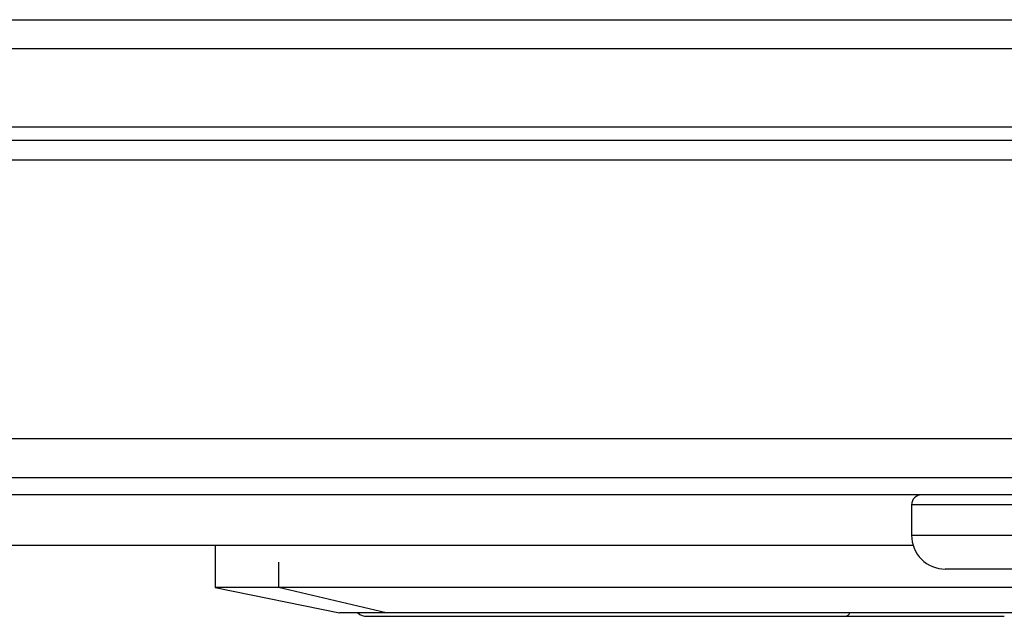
# Model space of a CAD drawing. Header units: millimetres. Extents: x 0 to 838, y 0 to 648.
# Tile 18 of 59: x 169 to 198, y 440 to 458. Entities that reach past the tile are written whole.
import ezdxf

# ---------------------------------------------------------------- set-up
doc = ezdxf.new("R2010")
doc.units = ezdxf.units.MM
doc.header["$LTSCALE"] = 3

msp = doc.modelspace()

# ---------------------------------------------------------------- linework, layer by layer
for p, q in [((127.410609, 457.527087), (216.360867, 457.527087)), ((216.060865, 456.661062), (127.710607, 456.661062)), ((134.509213, 454.351661), (209.262261, 454.351661)), ((208.97741, 453.94974), (134.794063, 453.94974)), ((200.69289, 453.363953), (143.078584, 453.363953)), ((135.917659, 445.121308), (207.853814, 445.121308)), ((207.885736, 443.949734), (135.885737, 443.949734)), ((201.885737, 443.449741), (141.885735, 443.449741)), ((195.585737, 443.149735), (195.585737, 442.249735)), ((202.952943, 443.149735), (195.585737, 443.149735)), ((195.585737, 442.249735), (202.952943, 442.249735)), ((195.631797, 441.949738), (148.139674, 441.949738)), ((174.935736, 441.949738), (174.935736, 440.699739)), ((176.818946, 441.449737), (176.818946, 440.699739)), ((202.014206, 441.249741), (196.585737, 441.249741)), ((174.935736, 440.699739), (178.622104, 439.949741)), ((176.818946, 440.699739), (174.935736, 440.699739)), ((202.835736, 440.699739), (176.818946, 440.699739)), ((180.007665, 439.949741), (176.818946, 440.699739)), ((180.007665, 439.949741), (178.622104, 439.949741)), ((199.149368, 439.949741), (180.007665, 439.949741)), ((179.435736, 439.849739), (193.627434, 439.849739)), ((193.627434, 439.849739), (198.335737, 439.849739))]:
    msp.add_line(p, q)
for centre, radius, start, end in [((195.885743, 443.149734), 0.300006, 90.001306, 179.9997612), ((196.58573, 442.249734), 0.999993, 179.9999101, 270.00041), ((179.435742, 440.24975), 0.400011, 228.5905851, 269.9991501), ((193.600573, 440.023517), 0.175842, 278.7869882, 335.193213)]:
    msp.add_arc(centre, radius, start, end)

doc.saveas('drawing.dxf')
